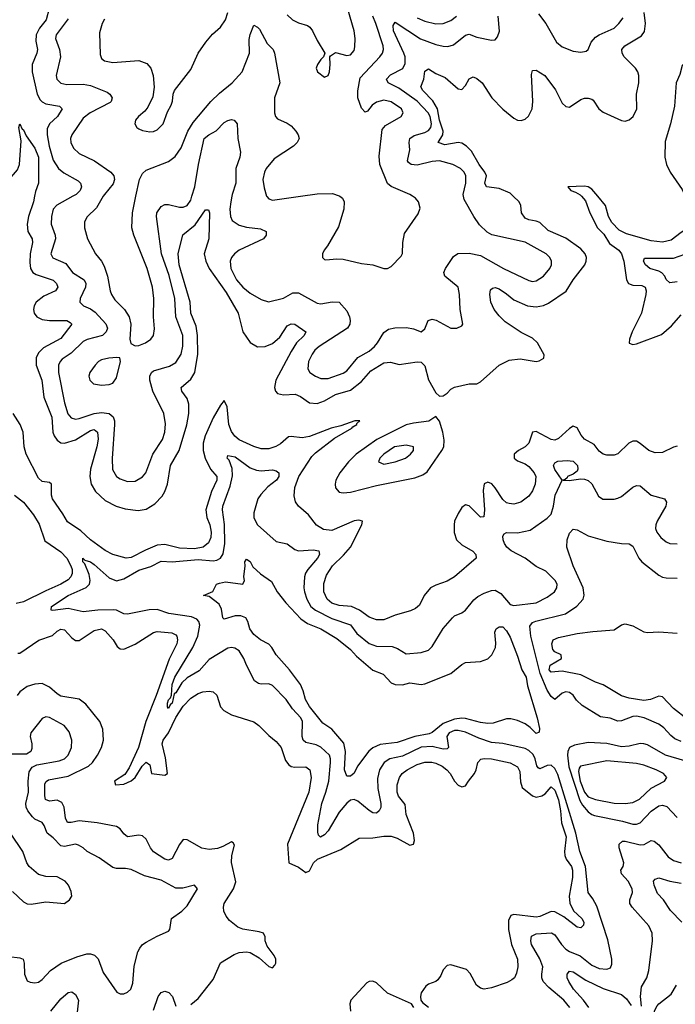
# Model space of a CAD drawing. Header units: inches. Extents: x 1843162 to 1959474, y 907081 to 1016326.
# Tile 222 of 256: x 1881569 to 1885099, y 1005648 to 1010951. Entities that reach past the tile are written whole.
import ezdxf

# ---------------------------------------------------------------- set-up
doc = ezdxf.new("R2010")
doc.units = ezdxf.units.IN
doc.header["$MEASUREMENT"] = 0
doc.layers.add('B8080', color=7, linetype='Continuous')
doc.layers.add('B8081', color=7, linetype='Continuous')

msp = doc.modelspace()

# ---------------------------------------------------------------- linework, layer by layer
at = {"layer": 'B8080', "color": 5}
for points, elevation in [([(1881649.2, 1010000), (1881643.9, 1009970), (1881616.1, 1009890), (1881608.9, 1009850), (1881612.7, 1009810), (1881635.7, 1009770), (1881638.7, 1009750), (1881624.9, 1009690), (1881623.2, 1009643.2), (1881627.2, 1009610), (1881639.8, 1009590), (1881658.1, 1009578.1), (1881750, 1009548.6), (1881767.8, 1009530), (1881774.6, 1009510), (1881762.4, 1009490), (1881699.1, 1009460.9), (1881656.8, 1009430), (1881646.2, 1009410), (1881643.6, 1009390), (1881647.6, 1009370), (1881662, 1009350), (1881690, 1009336.2), (1881730, 1009331), (1881822.8, 1009330), (1881840.7, 1009320.7), (1881850.2, 1009310), (1881790, 1009232.8), (1881696.7, 1009183.3), (1881670, 1009156.8), (1881656.8, 1009130), (1881657.9, 1009090), (1881688, 1009010), (1881698.5, 1008918.5), (1881742.6, 1008810), (1881747.5, 1008730), (1881754.3, 1008710), (1881770, 1008686.1), (1881790, 1008671.9), (1881810, 1008669.2), (1881870, 1008688.1), (1881950, 1008738.2), (1881970, 1008743.7), (1881988.4, 1008730), (1881990.8, 1008690.8), (1881984.6, 1008650), (1881949.6, 1008529.6), (1881947.3, 1008490), (1881954.4, 1008450), (1881977.1, 1008410), (1882030, 1008361.3), (1882088.7, 1008330), (1882136.6, 1008316.6), (1882207, 1008307), (1882250, 1008314.1), (1882296.7, 1008343.3), (1882335.8, 1008384.2), (1882351, 1008410), (1882365.6, 1008450), (1882381.2, 1008550), (1882427.5, 1008630), (1882468.8, 1008768.8), (1882479, 1008830), (1882479.2, 1008879.2), (1882469.9, 1008910), (1882441.4, 1008950), (1882439.2, 1008970), (1882490, 1009014.3), (1882512.1, 1009050), (1882528.9, 1009150), (1882527.1, 1009250), (1882519.4, 1009299.4), (1882491.2, 1009370), (1882487.2, 1009430), (1882427.2, 1009630), (1882422.6, 1009690), (1882447.1, 1009792.9), (1882513.8, 1009846.2), (1882570, 1009926), (1882586, 1009926), (1882590.2, 1009910), (1882587.4, 1009770), (1882563, 1009690), (1882571.4, 1009650), (1882590.1, 1009610), (1882680.9, 1009480.9), (1882744.8, 1009370), (1882770.1, 1009270), (1882810, 1009212.1), (1882850, 1009188.8), (1882890, 1009191.3), (1882930, 1009206), (1882970, 1009240.1), (1883010, 1009302.6), (1883030, 1009312.7), (1883050, 1009310.2), (1883108.9, 1009270), (1883101.2, 1009250), (1883060.1, 1009210), (1883030, 1009164.5), (1882947.4, 1009010), (1882940.7, 1008970), (1882945.7, 1008950), (1882957.8, 1008937.8), (1882990, 1008931), (1883053.1, 1008933.1), (1883081.7, 1008921.7), (1883130, 1008886.4), (1883170, 1008884.3), (1883210, 1008897.3), (1883270, 1008932.3), (1883350, 1008954.7), (1883410, 1009001.5), (1883459.7, 1009060.3), (1883530, 1009101.8), (1883565.5, 1009105.5), (1883613.2, 1009093.2), (1883710, 1009108.1), (1883730, 1009106.7), (1883750, 1009085.6), (1883771.1, 1009011.1), (1883810, 1008941.6), (1883830, 1008923), (1883850, 1008924.4), (1883870, 1008938.4), (1883890, 1008961.3), (1883910, 1008972), (1883990, 1008988.9), (1884030, 1008990.3), (1884050, 1009000.3), (1884150, 1009089.3), (1884203.9, 1009116.1), (1884263.9, 1009123.9), (1884349.7, 1009110.3), (1884366.2, 1009113.8), (1884391.5, 1009128.5), (1884393.6, 1009146.4), (1884358, 1009210), (1884330, 1009236.3), (1884270, 1009265.5), (1884183.9, 1009323.9), (1884150, 1009355), (1884124.1, 1009390), (1884106.7, 1009430), (1884101.4, 1009470), (1884104.5, 1009495.5), (1884114.6, 1009505.4), (1884130, 1009508), (1884150, 1009500.6), (1884190, 1009474.8), (1884230, 1009441.3), (1884303.7, 1009410), (1884350, 1009404.4), (1884390, 1009410.8), (1884416.3, 1009423.7), (1884511.5, 1009488.5), (1884549, 1009550), (1884611.9, 1009630), (1884619.5, 1009650), (1884620.6, 1009670), (1884614.3, 1009690), (1884590, 1009717.3), (1884510, 1009773.8), (1884414.7, 1009814.7), (1884370, 1009858), (1884350, 1009866.1), (1884310, 1009872.5), (1884290, 1009882.5), (1884271.9, 1009910), (1884268.4, 1009950), (1884259.1, 1009970), (1884226.9, 1010000)], 520), ([(1881855.3, 1010000), (1881768.3, 1009951.7), (1881749.4, 1009930), (1881739.8, 1009890), (1881739.1, 1009850), (1881760.1, 1009790), (1881761.7, 1009770), (1881736, 1009690), (1881747.3, 1009667.3), (1881817.2, 1009637.2), (1881853.8, 1009590), (1881916.8, 1009550), (1881924.8, 1009530), (1881923.6, 1009510), (1881895.4, 1009450), (1881892.4, 1009430), (1881911.8, 1009410), (1881950, 1009392.7), (1881974.9, 1009374.9), (1882032.1, 1009312.1), (1882040.9, 1009290), (1882035.5, 1009270), (1882014.4, 1009250), (1881931.9, 1009228.1), (1881910, 1009217.4), (1881845.8, 1009154.2), (1881798.3, 1009121.7), (1881786.2, 1009110), (1881777.7, 1009090), (1881778.5, 1009050), (1881810, 1008886.7), (1881828.1, 1008828.1), (1881846, 1008806), (1881870, 1008799.8), (1881890, 1008802.8), (1881970, 1008829.3), (1882010, 1008834.5), (1882050.5, 1008830.5), (1882072.6, 1008812.6), (1882079.6, 1008790), (1882079.9, 1008770), (1882066.6, 1008586.6), (1882068.2, 1008528.2), (1882090, 1008490.3), (1882110, 1008477.2), (1882150, 1008463.8), (1882190, 1008465.6), (1882230, 1008488.9), (1882248.6, 1008510), (1882286.5, 1008610), (1882338, 1008690), (1882351.1, 1008730), (1882353.4, 1008773.4), (1882345.2, 1008830), (1882285.8, 1008950), (1882269.3, 1009010), (1882269, 1009031), (1882278.5, 1009050), (1882290, 1009059.1), (1882376.2, 1009083.8), (1882410, 1009103.8), (1882438.9, 1009150), (1882448.3, 1009191.7), (1882447.7, 1009250), (1882409.9, 1009350), (1882404, 1009450), (1882373.7, 1009573.7), (1882332.1, 1009690), (1882304.9, 1009890), (1882307.5, 1009910), (1882330, 1009944.2), (1882350, 1009955.5), (1882370, 1009956.2), (1882430, 1009940.2), (1882450, 1009940.6), (1882470.6, 1009950), (1882490, 1009978.3), (1882496.6, 1010000)], 540), ([(1882018.9, 1010000), (1881981.8, 1009938.2), (1881931.6, 1009888.4), (1881918.2, 1009861.8), (1881917.1, 1009830), (1881933.4, 1009770), (1881976.5, 1009690), (1882010, 1009650.3), (1882024, 1009624), (1882041, 1009570), (1882055.4, 1009490), (1882062.9, 1009470), (1882081.3, 1009441.3), (1882133, 1009390), (1882157.7, 1009350), (1882167.2, 1009310), (1882162.6, 1009230), (1882166.7, 1009206.7), (1882190, 1009194.9), (1882210, 1009195.8), (1882246, 1009210), (1882274.5, 1009230), (1882289.7, 1009250.3), (1882294.5, 1009285.5), (1882289.7, 1009349.7), (1882291.6, 1009450), (1882283.5, 1009510), (1882255.2, 1009610), (1882183.1, 1009790), (1882173.1, 1009830), (1882176.5, 1009910), (1882195.2, 1010000)], 560), ([(1882711.1, 1010000), (1882705.2, 1009970), (1882700.9, 1009930), (1882703.6, 1009890), (1882713.1, 1009870), (1882750, 1009844.6), (1882790, 1009833.8), (1882865, 1009825), (1882895.8, 1009810), (1882896, 1009790), (1882882.6, 1009770), (1882750.6, 1009709.4), (1882724.9, 1009690), (1882709.3, 1009670), (1882702.5, 1009650), (1882706.4, 1009610), (1882736.6, 1009550), (1882770, 1009509.3), (1882810, 1009477.1), (1882870, 1009444.2), (1882909.2, 1009430.8), (1882990, 1009450.8), (1883040.1, 1009479.9), (1883070, 1009479.1), (1883170, 1009423.5), (1883190, 1009420.7), (1883251.7, 1009431.7), (1883290, 1009428.5), (1883330, 1009383.1), (1883345.5, 1009350), (1883349.4, 1009330), (1883347, 1009310), (1883335, 1009290), (1883180.7, 1009190), (1883157.4, 1009170), (1883143, 1009150), (1883124.1, 1009110), (1883121.3, 1009070), (1883131.7, 1009050), (1883161.3, 1009030), (1883190, 1009018.5), (1883230, 1009018.7), (1883310, 1009047), (1883330, 1009059.4), (1883390, 1009131.3), (1883450, 1009165.7), (1883479.4, 1009190), (1883496.5, 1009210), (1883530, 1009265.3), (1883555.3, 1009284.7), (1883589, 1009291), (1883652.3, 1009292.3), (1883690, 1009285.3), (1883730, 1009270.3), (1883750, 1009285.5), (1883769.3, 1009330.7), (1883790, 1009337.8), (1883812.3, 1009332.3), (1883890, 1009288.5), (1883922, 1009290), (1883950, 1009302.8), (1883954.5, 1009310), (1883940.5, 1009390), (1883938, 1009470), (1883930, 1009509.3), (1883859.1, 1009570), (1883853.5, 1009590), (1883862.3, 1009610), (1883905.5, 1009674.5), (1883929.1, 1009690.9), (1883990, 1009693.1), (1884050, 1009681.4), (1884174.9, 1009610), (1884310, 1009545.2), (1884330, 1009541), (1884350, 1009545), (1884390, 1009569.3), (1884424.1, 1009610), (1884433.3, 1009630), (1884433.3, 1009650), (1884424.2, 1009670), (1884404, 1009690), (1884290, 1009752.6), (1884111.3, 1009791.3), (1884087.1, 1009807.1), (1884045.5, 1009845.5), (1884014, 1009890), (1883962.7, 1009982.7), (1883959.6, 1010000)], 540), ([(1882898.7, 1010000), (1882899, 1009999), (1882910, 1009985.7), (1882930, 1009979.1), (1883081.8, 1010000)], 560), ([(1883292.4, 1010000), (1883306.4, 1009990), (1883316.9, 1009970), (1883313.8, 1009930), (1883285.1, 1009834.9), (1883226.8, 1009733.2), (1883208.8, 1009710), (1883199.5, 1009690), (1883199.1, 1009670), (1883210, 1009659.1), (1883218, 1009658), (1883277.5, 1009662.5), (1883310, 1009660.3), (1883410, 1009636.9), (1883470, 1009630.4), (1883530, 1009610.3), (1883550, 1009610.4), (1883570, 1009621.6), (1883623.6, 1009676.4), (1883630, 1009692), (1883632, 1009750), (1883641.1, 1009798.9), (1883714.5, 1009905.5), (1883725.1, 1009934.9), (1883716.9, 1009970), (1883700.7, 1009990), (1883685, 1010000)], 560), ([(1884593.6, 1010000), (1884615.8, 1009975.9), (1884638.8, 1009910), (1884679.5, 1009830), (1884714.9, 1009794.9), (1884745, 1009745), (1884795.8, 1009710), (1884810.2, 1009690.2), (1884822.3, 1009650), (1884836.5, 1009550), (1884847.4, 1009530), (1884870, 1009521.6), (1884919.1, 1009519.1), (1884937.3, 1009510), (1884943.2, 1009490), (1884940.8, 1009470), (1884917.7, 1009370), (1884867.7, 1009270), (1884852.8, 1009230), (1884850, 1009209.4), (1884870, 1009201.7), (1884890, 1009204.2), (1885024.5, 1009255.5), (1885078.7, 1009301.3), (1885130, 1009362)], 480), ([(1885152.6, 1010000), (1885165.6, 1009970), (1885180.7, 1009870), (1885179, 1009850), (1885170.3, 1009829.7), (1885130, 1009805.5), (1885076.5, 1009763.5), (1885030, 1009752.5), (1884970, 1009759), (1884837.3, 1009797.3), (1884797.5, 1009817.5), (1884757.9, 1009857.9), (1884739.4, 1009890), (1884722.9, 1009950), (1884681.6, 1010000)], 480), ([(1885110, 1009539.1), (1885070, 1009532.8), (1885050, 1009551.5), (1885042.2, 1009570), (1885027.1, 1009587.1), (1885010, 1009596.8), (1884963, 1009610), (1884938, 1009630), (1884927.3, 1009650), (1884933.6, 1009666.4), (1885090, 1009666.8), (1885150, 1009687.3)], 460), ([(1885110, 1008653.6), (1885090, 1008649), (1885030, 1008620.2), (1884990, 1008618.6), (1884956.4, 1008630), (1884910, 1008669), (1884890, 1008680.2), (1884870, 1008680.2), (1884849.9, 1008670.1), (1884790, 1008612.4), (1884770, 1008606), (1884730, 1008605.4), (1884710, 1008610.2), (1884690, 1008627.6), (1884662.7, 1008662.7), (1884610, 1008692.2), (1884592.2, 1008712.2), (1884570, 1008751.7), (1884550, 1008761.8), (1884530, 1008749.4), (1884470, 1008695.3), (1884450, 1008685.5), (1884430, 1008688.9), (1884350, 1008732.9), (1884330.9, 1008729.1), (1884309.9, 1008670), (1884290, 1008650.1), (1884255.6, 1008630), (1884232.1, 1008610), (1884232.4, 1008590), (1884250, 1008575.3), (1884290, 1008559.1), (1884310, 1008545), (1884339.9, 1008510), (1884349.1, 1008490), (1884345, 1008450), (1884330, 1008414), (1884310, 1008384.2), (1884267.5, 1008352.5), (1884230, 1008342.2), (1884204.3, 1008344.3), (1884190, 1008348.4), (1884170, 1008365.8), (1884130.2, 1008430), (1884110.8, 1008450.8), (1884090, 1008459.2), (1884070, 1008451.6), (1884065, 1008415), (1884071.8, 1008310), (1884067.7, 1008272.3), (1884050, 1008271.4), (1883990, 1008332.9), (1883970, 1008338), (1883950, 1008322.7), (1883930, 1008291.5), (1883911.2, 1008250), (1883908.1, 1008230), (1883909.2, 1008189.2), (1883920.3, 1008150), (1883950, 1008121.5), (1884008.5, 1008088.5), (1884025.1, 1008070), (1884027.3, 1008050), (1883909.7, 1007950), (1883870, 1007926.4), (1883810, 1007905.3), (1883780.8, 1007890), (1883746.2, 1007850), (1883721.8, 1007798.2), (1883700.4, 1007779.6), (1883673, 1007767), (1883590, 1007743.2), (1883530, 1007717.7), (1883490, 1007718.1), (1883450, 1007732.2), (1883399.4, 1007770), (1883356.5, 1007790), (1883290, 1007795), (1883250, 1007808.8), (1883224.8, 1007830), (1883206.3, 1007870), (1883206.5, 1007913.5), (1883220.7, 1007959.3), (1883254.2, 1008010), (1883313.3, 1008066.7), (1883351, 1008110), (1883411.5, 1008230), (1883414.3, 1008250), (1883395.9, 1008255.9), (1883370, 1008251.1), (1883250, 1008200.1), (1883204.2, 1008204.2), (1883168, 1008228), (1883123.8, 1008283.8), (1883070.1, 1008330.1), (1883053.7, 1008353.7), (1883046.6, 1008386.6), (1883051, 1008431), (1883071.8, 1008490), (1883141.8, 1008598.2), (1883161.6, 1008618.4), (1883263.5, 1008696.5), (1883356.9, 1008750), (1883362.2, 1008757.8), (1883384.6, 1008770), (1883383.7, 1008776.3), (1883400.7, 1008790), (1883374, 1008790), (1883297.4, 1008762.6), (1883246.2, 1008750), (1883130, 1008706.5), (1883090, 1008699.3), (1883030, 1008706.6), (1883016.7, 1008703.3), (1882972.9, 1008667.1), (1882947.6, 1008652.4), (1882910, 1008640.3), (1882870, 1008639.6), (1882830, 1008652.3), (1882750, 1008687.5), (1882727, 1008707), (1882710, 1008732.3), (1882694.3, 1008770), (1882685.6, 1008865.6), (1882670, 1008898.9), (1882650, 1008875.5), (1882610, 1008806.1), (1882567.4, 1008710), (1882556.7, 1008670), (1882557.3, 1008630), (1882568.5, 1008588.5), (1882596.4, 1008530), (1882631.1, 1008490), (1882631, 1008470), (1882602.2, 1008410), (1882570.9, 1008310), (1882577.4, 1008270), (1882593.5, 1008230), (1882599.7, 1008190), (1882597.4, 1008162.6), (1882586.5, 1008133.5), (1882556.8, 1008110), (1882510, 1008101.2), (1882430, 1008104.2), (1882350, 1008124.4), (1882310, 1008120.7), (1882246, 1008094), (1882170, 1008054.2), (1882142, 1008050), (1882070, 1008070.8), (1882030, 1008092.3), (1881950.2, 1008150), (1881897.8, 1008197.8), (1881826.1, 1008246.1), (1881801.3, 1008290), (1881746, 1008370), (1881740.4, 1008390), (1881740.8, 1008450), (1881730, 1008458.4), (1881690, 1008463.9), (1881670, 1008481.5), (1881604.7, 1008610), (1881593.8, 1008650), (1881587.9, 1008730), (1881571, 1008770), (1881534.1, 1008830)], 480), ([(1884531.3, 1005630), (1884498.5, 1005670), (1884418.5, 1005738.5), (1884388.5, 1005770), (1884381.1, 1005790), (1884380.2, 1005810), (1884385.2, 1005850), (1884370, 1005893.3), (1884325.3, 1005970), (1884321, 1005990), (1884325, 1006015), (1884350, 1006026.8), (1884432.9, 1006032.9), (1884450, 1006022.3), (1884485.9, 1005970), (1884510, 1005945.1), (1884530, 1005931.6), (1884587.9, 1005907.9), (1884650, 1005857.7), (1884690, 1005841), (1884730, 1005837), (1884750, 1005844.1), (1884756.8, 1005863.2), (1884758, 1005890), (1884735.2, 1005995.2), (1884676.7, 1006176.7), (1884655.6, 1006215.6), (1884629.3, 1006250), (1884616.2, 1006390), (1884585.7, 1006470), (1884563.1, 1006570), (1884466.2, 1006886.2), (1884450, 1006918), (1884430, 1006935.8), (1884410, 1006934.4), (1884370, 1006915.6), (1884361, 1006921), (1884352.9, 1006932.9), (1884344.9, 1006970), (1884333.3, 1006993.4), (1884310, 1007014.9), (1884290, 1007025.9), (1884170, 1007052.3), (1884110, 1007057.7), (1884040.6, 1007080.6), (1883970, 1007113.2), (1883930, 1007122), (1883910, 1007121.7), (1883882.4, 1007110), (1883869.1, 1007090), (1883877.2, 1007030), (1883870, 1007023.1), (1883850, 1007022.3), (1883790, 1007036.4), (1883730, 1007033), (1883630, 1006985), (1883562.3, 1006970), (1883531, 1006950), (1883506.3, 1006910), (1883496.1, 1006863.9), (1883496.6, 1006810), (1883513.3, 1006730), (1883512.8, 1006707.2), (1883505.5, 1006690), (1883490, 1006676.8), (1883470, 1006679.1), (1883450, 1006690.6), (1883390, 1006741.5), (1883370, 1006750.6), (1883350, 1006747.3), (1883330, 1006730.6), (1883290, 1006683.2), (1883230, 1006582.5), (1883210, 1006560.8), (1883188.7, 1006548.7), (1883178.6, 1006558.6), (1883174.4, 1006574.4), (1883174.9, 1006614.9), (1883196.5, 1006730), (1883217.9, 1006790), (1883232.9, 1006850), (1883243, 1006950), (1883243.4, 1006970), (1883237.5, 1006990), (1883190, 1007033), (1883165.3, 1007045.3), (1883110, 1007058.3), (1883096.2, 1007070), (1883089.9, 1007090), (1883091.8, 1007170), (1883082.3, 1007190), (1883038.2, 1007238.2), (1883004, 1007290), (1882930, 1007365.1), (1882910, 1007373.3), (1882870, 1007371.2), (1882854.9, 1007374.9), (1882833.6, 1007390), (1882790, 1007474.5), (1882776.8, 1007510), (1882750, 1007550.8), (1882726.7, 1007566.7), (1882710, 1007569.8), (1882690, 1007565), (1882590, 1007504.5), (1882535.9, 1007444.1), (1882470, 1007405.5), (1882441.6, 1007378.4), (1882410, 1007324.4), (1882400.8, 1007319.2), (1882390.1, 1007270), (1882378.6, 1007261.4), (1882370, 1007241.7), (1882364.1, 1007250), (1882364.9, 1007270), (1882370, 1007286.7), (1882381.7, 1007298.3), (1882386.9, 1007313.1), (1882390.5, 1007370), (1882404, 1007410), (1882501.9, 1007570), (1882527.9, 1007630), (1882539.3, 1007690), (1882534.5, 1007710), (1882522.2, 1007722.2), (1882494.7, 1007734.7), (1882372.4, 1007752.4), (1882310, 1007773.7), (1882266.9, 1007773.1), (1882150, 1007749.8), (1882130, 1007750.9), (1882089.9, 1007769.9), (1882073.1, 1007773.1), (1881989.6, 1007770.4), (1881910, 1007762), (1881830, 1007779.5), (1881748.1, 1007768.1), (1881739, 1007770), (1881739.7, 1007790), (1881829.8, 1007850), (1881926.7, 1007893.3), (1881944.3, 1007910), (1881948.9, 1007930), (1881943.3, 1007963.3), (1881919.4, 1008019.4), (1881909.3, 1008030), (1881909.8, 1008050.2), (1881920.4, 1008040.4), (1881950, 1008031.3), (1881970, 1008016.4), (1882050, 1007944.2), (1882090, 1007929.1), (1882130, 1007939.9), (1882210, 1007986.1), (1882275.1, 1008004.9), (1882330, 1008033.8), (1882390, 1008031.4), (1882530, 1008043), (1882610, 1008036.2), (1882630, 1008039.3), (1882649.9, 1008050.1), (1882665.3, 1008074.7), (1882674.4, 1008130), (1882672.6, 1008232.6), (1882660.9, 1008310), (1882662.6, 1008330), (1882701.5, 1008438.5), (1882714.3, 1008494.3), (1882713.4, 1008533.4), (1882697.8, 1008577.8), (1882686.6, 1008590), (1882690, 1008602.8), (1882730, 1008596.1), (1882810, 1008537.7), (1882844.1, 1008524.1), (1882870, 1008520.6), (1882930, 1008526.9), (1882950, 1008521.7), (1882964.9, 1008510), (1882964.7, 1008490), (1882951.8, 1008470), (1882905.6, 1008434.4), (1882866.6, 1008393.4), (1882850.9, 1008370), (1882830, 1008294.5), (1882830, 1008268.5), (1882850, 1008229.2), (1882950, 1008140.3), (1883010, 1008126.9), (1883050, 1008097.8), (1883070, 1008090.8), (1883150, 1008096.3), (1883180.5, 1008090), (1883182.8, 1008070), (1883173.5, 1008050), (1883120.5, 1007990), (1883108.2, 1007970), (1883102.8, 1007950), (1883099.8, 1007890), (1883103, 1007870), (1883115.5, 1007830), (1883137.3, 1007790), (1883161.6, 1007770), (1883250, 1007726.3), (1883350, 1007691.8), (1883385.3, 1007645.3), (1883450, 1007590.7), (1883490, 1007577.3), (1883574.6, 1007574.6), (1883604.1, 1007564.1), (1883650, 1007536.1), (1883730, 1007542.6), (1883770, 1007555.2), (1883790, 1007574.9), (1883850, 1007672), (1883899.6, 1007730), (1883910, 1007740.4), (1883950, 1007756.4), (1883969.8, 1007770.2), (1884013.9, 1007826.1), (1884035.9, 1007844.1), (1884070, 1007862), (1884110, 1007876.5), (1884130, 1007877.7), (1884159.5, 1007859.5), (1884210, 1007801.6), (1884230, 1007796.3), (1884350, 1007810.2), (1884410, 1007840.2), (1884448.3, 1007870), (1884461.5, 1007890), (1884464, 1007910), (1884453, 1007930), (1884401.3, 1007981.3), (1884350, 1008006.3), (1884291.1, 1008051.1), (1884215.3, 1008090), (1884192, 1008110), (1884179.4, 1008130), (1884171.7, 1008150), (1884171, 1008169), (1884178, 1008182), (1884190, 1008188.9), (1884250, 1008186.4), (1884318.1, 1008201.9), (1884410, 1008266.4), (1884430, 1008287.6), (1884443.7, 1008330), (1884452.9, 1008390), (1884489.6, 1008470), (1884450, 1008528), (1884443.5, 1008550), (1884450, 1008564.4), (1884467.5, 1008572.5), (1884516.5, 1008576.5), (1884550, 1008572.3), (1884572.6, 1008550), (1884575.3, 1008530), (1884570, 1008519.3), (1884550, 1008502.7), (1884518, 1008490), (1884516.9, 1008483.1), (1884506.4, 1008473.6), (1884494, 1008470), (1884528.3, 1008468.3), (1884590, 1008477.6), (1884610, 1008476.5), (1884630, 1008468.9), (1884650, 1008450.3), (1884685, 1008385), (1884709.2, 1008369.2), (1884770, 1008369.1), (1884790, 1008373.8), (1884810, 1008383.2), (1884870, 1008432.8), (1884890, 1008442.7), (1884910, 1008440.9), (1884970.1, 1008390.1), (1885041.6, 1008370), (1885052.5, 1008352.5), (1885048.6, 1008330), (1885001.1, 1008250), (1884994.2, 1008230), (1884993.4, 1008210), (1884999.8, 1008190), (1885021.8, 1008161.8), (1885050, 1008138.4), (1885070, 1008130.2), (1885110, 1008128.4)], 460), ([(1881541.5, 1008390), (1881590, 1008352.5), (1881643.9, 1008283.9), (1881673.7, 1008233.7), (1881704.6, 1008144.6), (1881790, 1008085.4), (1881823.1, 1008050), (1881845, 1008010), (1881851.9, 1007990), (1881852.4, 1007967.6), (1881845.2, 1007950), (1881830, 1007934.3), (1881791.4, 1007910), (1881710, 1007874.9), (1881590, 1007814.5), (1881550, 1007807)], 480), ([(1885130, 1007062.5), (1885097.3, 1007077.3), (1885074.7, 1007094.7), (1885037.5, 1007137.5), (1885010, 1007156.5), (1884931.2, 1007190), (1884890, 1007198.9), (1884870, 1007197.5), (1884810, 1007174.5), (1884790, 1007172.3), (1884748.3, 1007188.3), (1884696.2, 1007196.2), (1884597.7, 1007257.7), (1884566.5, 1007286.5), (1884550, 1007312.1), (1884530, 1007327.7), (1884510, 1007330.6), (1884490, 1007322.8), (1884450, 1007289.8), (1884430, 1007306.3), (1884410, 1007339.9), (1884372.2, 1007430), (1884321.8, 1007630), (1884316.1, 1007683.9), (1884330, 1007703.6), (1884348.1, 1007711.9), (1884508.5, 1007751.5), (1884568.3, 1007791.7), (1884602.9, 1007830), (1884608.5, 1007851.5), (1884603.2, 1007890), (1884549.9, 1008010), (1884516, 1008110), (1884517.3, 1008150), (1884530, 1008184.4), (1884550, 1008206), (1884570, 1008203.7), (1884630, 1008170.2), (1884730, 1008141.5), (1884810, 1008128.9), (1884850, 1008128.5), (1884870, 1008115.5), (1884902.3, 1008050), (1884918.7, 1008030), (1885010, 1007958.3), (1885030, 1007947.7), (1885050, 1007944), (1885110, 1007942.8)], 440), ([(1881558.7, 1007538.7), (1881570, 1007538), (1881671.5, 1007608.5), (1881746, 1007634), (1881770, 1007657.4), (1881790, 1007668), (1881810, 1007665.3), (1881850, 1007621.2), (1881870, 1007606.8), (1881890, 1007607.6), (1881970, 1007661.6), (1882010, 1007670.6), (1882030, 1007658.8), (1882072.2, 1007610), (1882094.6, 1007574.6), (1882110, 1007562), (1882130, 1007561.2), (1882190, 1007586.6), (1882289.6, 1007650.4), (1882310, 1007656), (1882389.1, 1007649.1), (1882410, 1007637.7), (1882415.8, 1007630), (1882419.1, 1007610), (1882415.2, 1007590), (1882373.9, 1007506.1), (1882304.2, 1007310), (1882248.6, 1007171.4), (1882209.6, 1007030), (1882158.4, 1006921.6), (1882134.6, 1006885.4), (1882080.3, 1006850), (1882084, 1006830), (1882130, 1006833.2), (1882170, 1006851.7), (1882191.5, 1006870), (1882229.1, 1006930.9), (1882250, 1006951.7), (1882270, 1006936.9), (1882278.7, 1006890), (1882350, 1006881.7), (1882364.9, 1006890), (1882354.6, 1006974.6), (1882336.2, 1007050), (1882341.8, 1007070), (1882370.5, 1007109.5), (1882410, 1007193), (1882450, 1007253.4), (1882490, 1007296.5), (1882530, 1007320.9), (1882554.8, 1007330), (1882590, 1007334.8), (1882610.7, 1007330.7), (1882630, 1007311.8), (1882649.8, 1007250), (1882668.2, 1007230), (1882710, 1007207), (1882830, 1007168.7), (1882856.9, 1007150), (1882910, 1007096), (1882950, 1007062.7), (1882977, 1007030), (1883000.8, 1006960.8), (1883017.4, 1006937.4), (1883030, 1006928.4), (1883050, 1006924.9), (1883110, 1006927.2), (1883130.8, 1006910), (1883137.7, 1006870), (1883126.4, 1006790), (1883011.1, 1006510), (1883018.9, 1006410), (1883070, 1006386.1), (1883110, 1006357.2), (1883130, 1006367.3), (1883150.9, 1006410), (1883172.3, 1006430), (1883298.2, 1006481.8), (1883396.9, 1006543.1), (1883470, 1006544.4), (1883530, 1006553.7), (1883570, 1006553.2), (1883602.2, 1006542.2), (1883670, 1006505.3), (1883690.2, 1006509.8), (1883694.5, 1006530), (1883690.2, 1006569.8), (1883649.5, 1006670), (1883644.6, 1006724.6), (1883608.9, 1006768.9), (1883601.6, 1006790), (1883601.8, 1006830), (1883613.3, 1006870), (1883628.7, 1006891.3), (1883655.6, 1006910), (1883710, 1006938.7), (1883750, 1006952.3), (1883788, 1006952), (1883810, 1006946.3), (1883843.5, 1006930), (1883869.8, 1006910), (1883887.2, 1006890), (1883910, 1006849.8), (1883930, 1006828.2), (1883950, 1006818.8), (1883970, 1006824), (1883985, 1006850), (1884017.5, 1006890), (1884027.2, 1006910), (1884035.2, 1006950), (1884051.6, 1006968.4), (1884070, 1006972.3), (1884110, 1006969.9), (1884210, 1006947.8), (1884250, 1006927), (1884262.2, 1006902.2), (1884266.1, 1006846.1), (1884275.4, 1006815.4), (1884330, 1006771.2), (1884350, 1006763.2), (1884381.1, 1006770), (1884398.3, 1006781.7), (1884430, 1006818.2), (1884450, 1006801.4), (1884471, 1006749), (1884481.7, 1006690), (1884485.9, 1006625.9), (1884511.8, 1006550), (1884501.8, 1006470), (1884503.9, 1006450), (1884511.2, 1006430), (1884539.8, 1006390), (1884546.5, 1006370), (1884545, 1006330), (1884527, 1006230), (1884532, 1006192), (1884551.6, 1006151.6), (1884595.4, 1006110), (1884606.3, 1006090), (1884605.6, 1006074.4), (1884590, 1006060.3), (1884570, 1006062.3), (1884498.8, 1006118.8), (1884450, 1006146.2), (1884430, 1006147.5), (1884370, 1006120.3), (1884350, 1006117.3), (1884230, 1006130.8), (1884213.8, 1006126.2), (1884200.7, 1006099.3), (1884200.4, 1006050), (1884217.8, 1005970), (1884249.9, 1005890), (1884251.3, 1005850), (1884244.9, 1005815.1), (1884233.5, 1005790), (1884219.9, 1005780.1), (1884194.1, 1005765.9), (1884110, 1005735.9), (1884070, 1005728.4), (1884050, 1005733.7), (1884028.6, 1005750), (1883994.1, 1005814.1), (1883974.2, 1005834.2), (1883890, 1005861.1), (1883870, 1005857.3), (1883850, 1005833.7), (1883837.6, 1005802.4), (1883821.1, 1005778.9), (1883809.8, 1005770.2), (1883770, 1005756.5), (1883755.3, 1005744.7), (1883731.6, 1005710), (1883727.3, 1005690), (1883729.3, 1005670), (1883737.6, 1005657.6), (1883770, 1005633)], 480), ([(1885163, 1007183), (1885090, 1007241.4), (1885030, 1007302.9), (1885010, 1007306.9), (1884966, 1007290), (1884930, 1007284), (1884850, 1007297), (1884810, 1007309.2), (1884710, 1007368.4), (1884670, 1007383.1), (1884590, 1007422.4), (1884490, 1007441.7), (1884430, 1007437.4), (1884419.8, 1007450), (1884425.3, 1007474.7), (1884486, 1007510), (1884484, 1007530), (1884450, 1007546), (1884439.5, 1007559.5), (1884434.5, 1007590), (1884442, 1007610), (1884470, 1007623.8), (1884570, 1007644.7), (1884656.1, 1007656.1), (1884770, 1007664), (1884810, 1007690.7), (1884830, 1007697.3), (1884870, 1007685.5), (1884930, 1007653.4), (1884950, 1007650.5), (1885010, 1007654), (1885110, 1007647)], 420), ([(1882490, 1005647), (1882530, 1005678.7), (1882610, 1005781.1), (1882649.4, 1005870.6), (1882723.7, 1005916.3), (1882750, 1005926.8), (1882790, 1005930.3), (1882810, 1005926.5), (1882858.6, 1005898.6), (1882910, 1005850.5), (1882930, 1005844.9), (1882942, 1005858), (1882947.6, 1005870), (1882948, 1005890), (1882939.7, 1005910), (1882900.8, 1005960.8), (1882891.3, 1005990), (1882891.3, 1006011.3), (1882881.2, 1006030), (1882858.8, 1006038.8), (1882770, 1006051.9), (1882743, 1006063), (1882698.6, 1006098.6), (1882681.6, 1006121.6), (1882669, 1006150), (1882666, 1006170), (1882669.8, 1006190), (1882721, 1006270), (1882732.5, 1006307.5), (1882708.9, 1006411.1), (1882710.6, 1006449.4), (1882725.6, 1006505.6), (1882718, 1006518), (1882710, 1006522.7), (1882662.8, 1006497.2), (1882633.3, 1006486.7), (1882590, 1006481.6), (1882550, 1006488.9), (1882470, 1006534), (1882450, 1006534.7), (1882430, 1006508), (1882390, 1006432.8), (1882370, 1006423.4), (1882350, 1006429.9), (1882289.6, 1006469.6), (1882273.9, 1006490), (1882250, 1006536.4), (1882230, 1006555.1), (1882210, 1006558.9), (1882150, 1006549.8), (1882130, 1006565.7), (1882110, 1006592.2), (1882090, 1006605.6), (1881985.5, 1006625.5), (1881890, 1006636.7), (1881846.2, 1006626.2), (1881826.8, 1006626.8), (1881816.4, 1006650), (1881808.4, 1006710), (1881795, 1006735), (1881770, 1006747.3), (1881730, 1006742.2), (1881708.4, 1006750), (1881703.6, 1006770), (1881704.7, 1006835.3), (1881711.7, 1006848.3), (1881724.1, 1006855.9), (1881830, 1006876.7), (1881938.7, 1006930), (1881960.2, 1006950), (1881988.6, 1006990), (1882009, 1007030), (1882019.4, 1007070), (1882017.4, 1007130), (1881999.8, 1007170), (1881924.3, 1007264.3), (1881890, 1007290.7), (1881790, 1007307.6), (1881770, 1007319.5), (1881730, 1007355.2), (1881690, 1007375), (1881650, 1007372.7), (1881610, 1007358.5), (1881570, 1007330.5), (1881556.2, 1007310)], 520), ([(1881510, 1005905.3), (1881570, 1005898.4), (1881586.8, 1005890), (1881592.7, 1005870), (1881594.4, 1005810), (1881610, 1005774), (1881626, 1005766), (1881650, 1005762.4), (1881670, 1005766.4), (1881690, 1005780.4), (1881734, 1005830), (1881792, 1005870), (1881875.8, 1005904.2), (1881930, 1005919.7), (1881950, 1005919.1), (1881972.1, 1005912.1), (1881992.1, 1005892.1), (1882018.7, 1005818.7), (1882092.9, 1005712.9), (1882110, 1005703.7), (1882130, 1005704.2), (1882150, 1005712.4), (1882167.6, 1005730), (1882178.2, 1005761.8), (1882186.1, 1005853.9), (1882205.4, 1005930), (1882215.1, 1005950), (1882230.9, 1005969.1), (1882250, 1005982), (1882310, 1006015.3), (1882370, 1006040.7), (1882378, 1006050), (1882386, 1006110), (1882442.6, 1006150), (1882470, 1006178.3), (1882527.3, 1006270), (1882509.6, 1006289.6), (1882447.2, 1006272.8), (1882410, 1006273.4), (1882330, 1006317), (1882240.2, 1006340.2), (1882170, 1006372.9), (1882138.8, 1006378.8), (1882090, 1006378.3), (1882070, 1006384.2), (1881996.8, 1006436.8), (1881931.5, 1006470), (1881910, 1006491.1), (1881885.4, 1006505.4), (1881869.8, 1006509.8), (1881810, 1006497.7), (1881790, 1006501.1), (1881750, 1006544.4), (1881717.3, 1006570), (1881701.6, 1006610), (1881690, 1006626), (1881650, 1006644.6), (1881637.5, 1006657.5), (1881612.5, 1006690), (1881603.2, 1006710), (1881602.4, 1006730), (1881616.1, 1006790), (1881613.9, 1006850), (1881619.8, 1006900.2), (1881635.9, 1006924.1), (1881661.9, 1006938.1), (1881781.6, 1006958.4), (1881809.9, 1006970.1), (1881830.7, 1006990), (1881847.1, 1007030), (1881848.9, 1007070), (1881836, 1007116), (1881809.2, 1007149.2), (1881730, 1007191.8), (1881710, 1007196), (1881690, 1007187.1), (1881628.2, 1007110), (1881624.7, 1007090), (1881633.8, 1007050), (1881634.2, 1007025.8), (1881628.9, 1007010), (1881605.4, 1006994.6), (1881510, 1006994.3)], 540), ([(1885150, 1006958.3), (1885046.2, 1006990), (1884950, 1007044.9), (1884930, 1007050.7), (1884910, 1007053), (1884850, 1007037.5), (1884810, 1007034.4), (1884730, 1007051.9), (1884630, 1007057.2), (1884557.3, 1007042.7), (1884530.1, 1007029.9), (1884521.2, 1007010), (1884518.5, 1006990), (1884526.5, 1006926.5), (1884585.7, 1006745.7), (1884599.9, 1006719.9), (1884630, 1006683.8), (1884650, 1006669.5), (1884665, 1006665), (1884814.3, 1006634.3), (1884870, 1006617), (1884890, 1006617.4), (1884910, 1006625), (1884970, 1006688.1), (1885010, 1006716.8), (1885030, 1006720.5), (1885053.6, 1006713.6), (1885110, 1006654.6)], 460), ([(1881530, 1006254.4), (1881590, 1006199.1), (1881610, 1006188.2), (1881630, 1006186.4), (1881710, 1006198.7), (1881809.5, 1006190.5), (1881837.2, 1006210), (1881849.3, 1006230), (1881845.6, 1006254.4), (1881832, 1006290), (1881814, 1006310), (1881770, 1006334.7), (1881710, 1006335.1), (1881670, 1006346.3), (1881619.6, 1006390), (1881606.6, 1006410), (1881586.2, 1006470), (1881520.3, 1006570)], 560), ([(1884916.9, 1005636.9), (1884912.5, 1005690), (1884918.1, 1005741.9), (1884945.3, 1005790), (1884956.2, 1005830), (1884976.2, 1005990), (1884975.3, 1006030), (1884957.4, 1006070), (1884866.2, 1006170), (1884853.6, 1006190), (1884854.4, 1006210), (1884869.2, 1006250), (1884867.4, 1006270), (1884846, 1006310), (1884808.7, 1006350), (1884806.8, 1006370), (1884817.7, 1006390), (1884822, 1006410), (1884797.8, 1006490), (1884796.8, 1006510), (1884814.2, 1006525.8), (1884830, 1006525.8), (1884910, 1006505.7), (1884930.9, 1006509.1), (1884970, 1006529.2), (1884986.1, 1006526.1), (1885010, 1006506), (1885061.5, 1006441.5), (1885090, 1006422.2), (1885130, 1006410.2)], 440), ([(1885133.8, 1006090), (1885073.2, 1006153.2), (1885036.2, 1006210), (1885003.7, 1006243.7), (1884985, 1006290), (1884982.7, 1006310), (1884990, 1006322.4), (1885010, 1006328), (1885070, 1006310.6), (1885130, 1006300.4)], 420), ([(1884634.4, 1005630), (1884605.4, 1005670), (1884550.9, 1005730), (1884525.3, 1005770), (1884517, 1005790), (1884516.4, 1005810), (1884530, 1005825.7), (1884550, 1005822.6), (1884616.8, 1005776.8), (1884710, 1005733), (1884810, 1005701.3), (1884837.1, 1005677.1), (1884861.1, 1005641.1)], 440), ([(1883690.5, 1005630.5), (1883678.8, 1005650), (1883550, 1005708.1), (1883490, 1005762.6), (1883471.4, 1005771.4), (1883450, 1005770.3), (1883437.4, 1005762.6), (1883352.8, 1005670), (1883347.3, 1005650), (1883349.8, 1005610)], 480), ([(1885107.5, 1005087.5), (1885075.9, 1005190), (1885048, 1005248), (1885044.1, 1005310), (1884990, 1005519.8), (1884983.3, 1005576.7), (1884988.1, 1005611.9), (1885001.1, 1005638.9), (1885010, 1005651), (1885077.4, 1005702.6), (1885105.5, 1005750)], 420), ([(1881737.5, 1005610), (1881790, 1005676.8), (1881830, 1005712), (1881850, 1005714.4), (1881870, 1005700.9), (1881884.8, 1005670), (1881876.8, 1005590)], 520), ([(1882290, 1005616.1), (1882315.5, 1005690), (1882330, 1005711.5), (1882350, 1005718.9), (1882371.9, 1005711.9), (1882392, 1005690), (1882410, 1005637.1)], 520)]:
    msp.add_lwpolyline(points, dxfattribs=dict(at, elevation=elevation))
for points, elevation in [([(1882091.9, 1009131.9), (1882048.1, 1009128.1), (1882010, 1009119.3), (1881994, 1009110), (1881974.6, 1009090), (1881946, 1009050), (1881941.3, 1009030), (1881946, 1009010), (1881966.8, 1008990), (1882010, 1008982), (1882050, 1008986.4), (1882070, 1008993.4), (1882090, 1009021), (1882111.8, 1009110), (1882109, 1009129)], 560), ([(1883810, 1008814), (1883771.8, 1008788.2), (1883690, 1008778.3), (1883650, 1008768), (1883492.2, 1008690), (1883381.2, 1008610), (1883339.6, 1008570), (1883292.4, 1008510), (1883270.8, 1008470), (1883267.6, 1008450), (1883270, 1008428.7), (1883290, 1008406.2), (1883310, 1008401.7), (1883350, 1008406.5), (1883490, 1008441.7), (1883697.3, 1008482.7), (1883740.7, 1008499.3), (1883763.9, 1008516.1), (1883842.9, 1008630), (1883852.5, 1008650), (1883854.4, 1008685.6), (1883846.8, 1008730), (1883830, 1008787.6)], 520), ([(1883650, 1008658.4), (1883587.2, 1008650), (1883529.1, 1008610), (1883509, 1008590), (1883500.4, 1008570), (1883530, 1008557.3), (1883590, 1008568.6), (1883646, 1008590), (1883674, 1008610), (1883689.6, 1008630), (1883689.3, 1008650)], 540), ([(1883630, 1007368.8), (1883670, 1007379.2), (1883730, 1007370.7), (1883750, 1007373.5), (1883890, 1007428.6), (1883950, 1007477.8), (1883970, 1007488.6), (1884050, 1007493.7), (1884090, 1007508.2), (1884110.5, 1007530), (1884130.4, 1007570), (1884133.3, 1007593.3), (1884127.8, 1007652.2), (1884134, 1007670), (1884150, 1007681.1), (1884170, 1007680.2), (1884190, 1007658.5), (1884210, 1007625.6), (1884250, 1007523), (1884272.5, 1007450), (1884296.8, 1007410), (1884303.5, 1007363.5), (1884354.9, 1007190), (1884367.5, 1007132.5), (1884366.4, 1007113.6), (1884350, 1007106.9), (1884318.3, 1007138.3), (1884290, 1007157.4), (1884250, 1007177), (1884214.1, 1007185.9), (1884190, 1007186), (1884118, 1007162), (1884090, 1007159.2), (1884050, 1007165.2), (1883970, 1007187.4), (1883949, 1007189), (1883910, 1007183.2), (1883850, 1007159.7), (1883790, 1007112.2), (1883774.7, 1007105.3), (1883696.9, 1007090), (1883601.4, 1007058.6), (1883510, 1007046.2), (1883470.5, 1007029.5), (1883449.7, 1007010.3), (1883388.6, 1006930), (1883370, 1006892.6), (1883350, 1006876.5), (1883330, 1006875.8), (1883317.4, 1006910), (1883323.6, 1007010), (1883313.6, 1007053.6), (1883249.9, 1007129.9), (1883202.1, 1007162.1), (1883130, 1007252.1), (1883108.3, 1007290), (1883096.1, 1007336.1), (1883080.7, 1007370), (1883022, 1007450), (1882949.9, 1007530), (1882926.3, 1007570), (1882910, 1007586.9), (1882865.1, 1007610), (1882830, 1007639.8), (1882808.2, 1007670), (1882798, 1007710), (1882786.9, 1007730), (1882759.5, 1007739.5), (1882730, 1007739.9), (1882670, 1007722.7), (1882663.5, 1007730), (1882656.2, 1007776.2), (1882643.3, 1007803.3), (1882590, 1007844), (1882558, 1007850), (1882609, 1007871), (1882629.2, 1007910), (1882644.2, 1007915.8), (1882677, 1007923), (1882770, 1007910.8), (1882779.6, 1007930), (1882776.2, 1007950), (1882783.7, 1008010), (1882781.2, 1008030), (1882790, 1008044.7), (1882810, 1008033.4), (1882824.7, 1008004.7), (1882866, 1007966), (1882925.1, 1007925.1), (1882955.5, 1007870), (1883001.2, 1007810), (1883083.4, 1007723.4), (1883118.4, 1007698.4), (1883190, 1007669.6), (1883277.1, 1007617.1), (1883350, 1007558.1), (1883383.4, 1007523.4), (1883470, 1007448), (1883526.5, 1007426.5), (1883570, 1007379.8), (1883590, 1007370.1)], 440), ([(1884730, 1006959.2), (1884588.8, 1006930), (1884581.4, 1006918.6), (1884578.5, 1006901.5), (1884586.7, 1006850), (1884610, 1006789.7), (1884630, 1006765.3), (1884670, 1006751), (1884770, 1006730.5), (1884830, 1006728.6), (1884870, 1006735.4), (1884906.7, 1006753.3), (1884970, 1006810.9), (1885041.3, 1006850), (1885054, 1006870), (1885035.8, 1006890), (1884995.4, 1006910), (1884930, 1006936), (1884890, 1006945.5)], 480)]:
    msp.add_lwpolyline(points, close=True, dxfattribs=dict(at, elevation=elevation))
at = {"layer": 'B8081', "color": 5}
for points, elevation in [([(1881728.4, 1011011.6), (1881711.8, 1010950), (1881675.6, 1010904.4), (1881657.5, 1010870), (1881655.7, 1010835.7), (1881664.2, 1010790), (1881660.7, 1010770), (1881636.3, 1010710), (1881635.5, 1010670), (1881663.1, 1010550), (1881679.1, 1010519.1), (1881690, 1010507.7), (1881710, 1010498.4), (1881784.2, 1010484.2), (1881796.9, 1010470), (1881773.2, 1010430), (1881728.6, 1010390), (1881716.9, 1010363.1), (1881716.8, 1010330), (1881727.7, 1010270), (1881750, 1010194), (1881777.5, 1010150), (1881806.7, 1010126.7), (1881883.1, 1010083.1), (1881897.3, 1010070), (1881901.6, 1010050), (1881894, 1010030), (1881873.4, 1010010), (1881855.3, 1010000)], 540), ([(1883010, 1010977.8), (1883038.3, 1010950), (1883070, 1010933), (1883118.7, 1010918.7), (1883130.9, 1010910.9), (1883144.9, 1010890), (1883170, 1010838), (1883211.3, 1010770), (1883204.9, 1010750), (1883190, 1010737), (1883171.8, 1010710), (1883164.9, 1010690), (1883172.7, 1010670), (1883210, 1010641.6), (1883230, 1010650.7), (1883236.8, 1010670), (1883241.7, 1010710), (1883239, 1010750), (1883243.2, 1010756.8), (1883270, 1010774), (1883330, 1010757.4), (1883350, 1010761.1), (1883370, 1010784.9), (1883374.5, 1010805.5), (1883375.5, 1010850), (1883369.8, 1010890), (1883323.9, 1011050)], 580), ([(1881830, 1010956.2), (1881764.6, 1010870), (1881761.5, 1010850), (1881783.8, 1010790), (1881789.5, 1010750.5), (1881764.7, 1010650), (1881769, 1010630), (1881790, 1010609.3), (1881822, 1010602), (1881910, 1010603.5), (1881950, 1010595.7), (1882040.1, 1010560.1), (1882053.6, 1010550), (1882067.3, 1010530), (1882062.4, 1010510), (1882055.5, 1010504.5), (1881949.2, 1010450), (1881910, 1010420.7), (1881849.3, 1010330), (1881842.7, 1010310), (1881844, 1010290), (1881859.6, 1010259.6), (1881890, 1010230.2), (1881971.5, 1010190), (1882060.3, 1010130), (1882076, 1010110), (1882079.6, 1010090), (1882073, 1010067), (1882024.9, 1010010), (1882018.9, 1010000)], 560), ([(1882025.9, 1010954.1), (1882012.4, 1010930), (1881999.6, 1010880.4), (1882002.6, 1010762.6), (1882010, 1010742.4), (1882025.5, 1010730), (1882070, 1010720.2), (1882210.2, 1010730.2), (1882254.4, 1010714.4), (1882275.6, 1010690), (1882286.9, 1010650), (1882292.4, 1010587.6), (1882285.1, 1010534.9), (1882259.8, 1010480.2), (1882242, 1010458), (1882208.9, 1010430), (1882193.4, 1010410), (1882188.2, 1010390), (1882199.3, 1010370), (1882210, 1010362.6), (1882230, 1010354.3), (1882270, 1010347.1), (1882290, 1010348.1), (1882310, 1010357.8), (1882340.9, 1010390), (1882364.8, 1010455.2), (1882384.7, 1010490), (1882391.4, 1010511.4), (1882394.5, 1010550), (1882402.7, 1010570), (1882490, 1010682.4), (1882529.9, 1010770), (1882570.7, 1010830), (1882606.6, 1010873.4), (1882649.8, 1010910.2), (1882676.9, 1010950), (1882689.8, 1010990.2)], 580), ([(1883685, 1010000), (1883669.4, 1010010), (1883570, 1010053.2), (1883550, 1010068.8), (1883508.3, 1010171.7), (1883504.8, 1010215.2), (1883520.8, 1010359.2), (1883539, 1010381), (1883623.6, 1010430), (1883634.8, 1010450), (1883624.8, 1010470), (1883570, 1010508.9), (1883530, 1010517.2), (1883490, 1010506.2), (1883466.7, 1010490), (1883442.3, 1010457.7), (1883430, 1010452.8), (1883410, 1010475.1), (1883389.9, 1010529.9), (1883390, 1010567.7), (1883402.6, 1010637.4), (1883509.1, 1010750), (1883522.4, 1010770), (1883527.9, 1010790), (1883525.9, 1010810), (1883486.3, 1010930), (1883469.9, 1010969.9)], 560), ([(1883959.6, 1010000), (1883957.8, 1010010), (1883970.7, 1010070.7), (1883971.4, 1010110), (1883962, 1010130), (1883943, 1010150), (1883900.9, 1010170), (1883830, 1010189.9), (1883790, 1010187.5), (1883710, 1010166.5), (1883677, 1010170), (1883662.3, 1010182.3), (1883657.8, 1010190), (1883670.4, 1010250), (1883665.9, 1010290), (1883669, 1010310), (1883692.7, 1010327.3), (1883750, 1010343.4), (1883770, 1010353.9), (1883782.3, 1010370), (1883786.1, 1010390), (1883779.1, 1010430), (1883769.1, 1010450), (1883710, 1010512), (1883610, 1010581.8), (1883554, 1010610), (1883544.7, 1010630), (1883566.1, 1010653.9), (1883632.2, 1010687.8), (1883645, 1010715), (1883643.9, 1010750), (1883637.7, 1010770), (1883581.4, 1010890), (1883580, 1010920), (1883590, 1010938), (1883727, 1010847), (1883810, 1010816.4), (1883850, 1010807.6), (1883874.1, 1010805.9), (1883904.1, 1010815.9), (1883970, 1010868.3), (1883990, 1010873.6), (1884030, 1010857.3), (1884110, 1010841.3), (1884130, 1010843), (1884142.3, 1010857.7), (1884151.8, 1010888.2), (1884145.6, 1010970)], 540), ([(1883710, 1010961.4), (1883750, 1010943.6), (1883810, 1010928.9), (1883850, 1010929.5), (1883890, 1010946.9), (1883921, 1010970)], 560), ([(1884226.9, 1010000), (1884210, 1010015.8), (1884150, 1010041.9), (1884082.6, 1010050), (1884074, 1010070), (1884082.3, 1010110), (1884074.2, 1010130), (1884042.4, 1010170), (1884002.7, 1010242.7), (1883974.7, 1010270), (1883950, 1010285), (1883930, 1010289.5), (1883857.4, 1010277.4), (1883821.8, 1010290), (1883847.2, 1010330), (1883849.9, 1010350), (1883829.6, 1010409.6), (1883818.5, 1010470), (1883794.4, 1010514.4), (1883739.2, 1010570), (1883729, 1010590), (1883744.3, 1010630), (1883750, 1010674), (1883770, 1010686), (1883810, 1010660.7), (1883860.2, 1010640.2), (1883930, 1010578.3), (1883950, 1010574), (1883970, 1010597.1), (1883990, 1010632.4), (1884010, 1010642.6), (1884030, 1010633.6), (1884059.1, 1010610), (1884111.7, 1010530), (1884170, 1010469.2), (1884230, 1010419.7), (1884250, 1010410.2), (1884270, 1010408.6), (1884290, 1010414.4), (1884309.3, 1010430.7), (1884328.5, 1010470), (1884332.3, 1010510), (1884325, 1010655), (1884330, 1010677.3), (1884350, 1010679.5), (1884396.1, 1010650), (1884453.9, 1010573.9), (1884490, 1010500.9), (1884510, 1010483.1), (1884530, 1010480.3), (1884590, 1010520.3), (1884610, 1010527.6), (1884630, 1010527.6), (1884650, 1010522.6), (1884656.6, 1010516.6), (1884688.1, 1010470), (1884710, 1010453), (1884810, 1010407.9), (1884830, 1010404.9), (1884850, 1010411.4), (1884871.7, 1010430), (1884891.4, 1010470), (1884889.8, 1010550), (1884903.1, 1010610), (1884903.5, 1010650), (1884897.8, 1010670), (1884884.8, 1010690), (1884823.9, 1010750), (1884812.5, 1010770), (1884812.2, 1010790), (1884828, 1010810), (1884916.7, 1010863.3), (1884932.9, 1010887.1), (1884938.8, 1010930), (1884932.2, 1010990)], 520), ([(1884362.5, 1010982.5), (1884402, 1010930), (1884459.6, 1010830), (1884490, 1010804.4), (1884550, 1010781.5), (1884590, 1010775.3), (1884618.6, 1010781.4), (1884629.7, 1010790.3), (1884646.6, 1010830), (1884670, 1010856), (1884689.9, 1010870.1), (1884770, 1010905.5), (1884796, 1010930), (1884819.1, 1010960.9)], 540), ([(1882195.2, 1010000), (1882214, 1010090), (1882230, 1010123), (1882250, 1010141.1), (1882370, 1010186.3), (1882406.1, 1010213.9), (1882438.6, 1010261.4), (1882474.1, 1010350), (1882502.5, 1010397.5), (1882598.6, 1010510), (1882645.3, 1010554.7), (1882713.3, 1010610), (1882767, 1010670), (1882807, 1010770), (1882804.9, 1010844.9), (1882810, 1010870.7), (1882830, 1010920.5), (1882850, 1010910.4), (1882859.6, 1010899.6), (1882902.3, 1010822.3), (1882933, 1010790), (1882941.6, 1010770), (1882970.2, 1010610), (1882941.7, 1010530), (1882941.2, 1010450), (1882946, 1010430), (1882957.3, 1010417.3), (1883010, 1010393.4), (1883030, 1010378.4), (1883056.4, 1010350), (1883068.4, 1010330), (1883073.4, 1010310), (1883063, 1010290), (1883043, 1010270), (1882938.8, 1010201.2), (1882896.9, 1010150), (1882886.7, 1010130), (1882879, 1010090), (1882885, 1010045), (1882898.7, 1010000)], 560), ([(1885329.6, 1010000), (1885216.3, 1010230), (1885200.6, 1010350), (1885198.2, 1010410), (1885198.5, 1010450), (1885210, 1010521.2), (1885210.1, 1010550), (1885182.3, 1010670), (1885170, 1010696.5), (1885150, 1010717.7), (1885135.8, 1010704.2), (1885123.7, 1010656.3), (1885104.6, 1010610), (1885094.7, 1010485.3), (1885073.9, 1010390), (1885045.6, 1010294.4), (1885042.8, 1010210), (1885052.7, 1010170), (1885071.9, 1010130), (1885136.7, 1010036.7), (1885152.6, 1010000)], 480), ([(1881484.1, 1010000), (1881490.5, 1010050), (1881511.4, 1010090), (1881557.6, 1010142.4), (1881568.3, 1010170), (1881577.8, 1010297.8), (1881563.5, 1010370), (1881570, 1010390.6), (1881582, 1010362), (1881590, 1010358), (1881604.7, 1010324.7), (1881650, 1010258), (1881670.1, 1010209.9), (1881670.2, 1010070), (1881653.8, 1010026.2), (1881649.2, 1010000)], 520), ([(1882496.6, 1010000), (1882511.7, 1010050), (1882531.9, 1010170), (1882563, 1010310), (1882587.1, 1010330), (1882627.8, 1010352.2), (1882670, 1010397), (1882690, 1010408.5), (1882710, 1010413.4), (1882724.7, 1010410), (1882740.4, 1010390), (1882744.5, 1010310), (1882757.7, 1010237.7), (1882753.9, 1010210), (1882733.2, 1010150), (1882733.1, 1010070), (1882713.1, 1010010), (1882711.1, 1010000)], 540), ([(1884681.6, 1010000), (1884650, 1010038.2), (1884630, 1010050.1), (1884610, 1010053.7), (1884521.2, 1010050), (1884536, 1010030), (1884562, 1010022), (1884587.1, 1010007.1), (1884593.6, 1010000)], 480), ([(1883081.8, 1010000), (1883170, 1010012.1), (1883254, 1010014), (1883290, 1010001.7), (1883292.4, 1010000)], 560)]:
    msp.add_lwpolyline(points, dxfattribs=dict(at, elevation=elevation))

doc.saveas('drawing.dxf')
